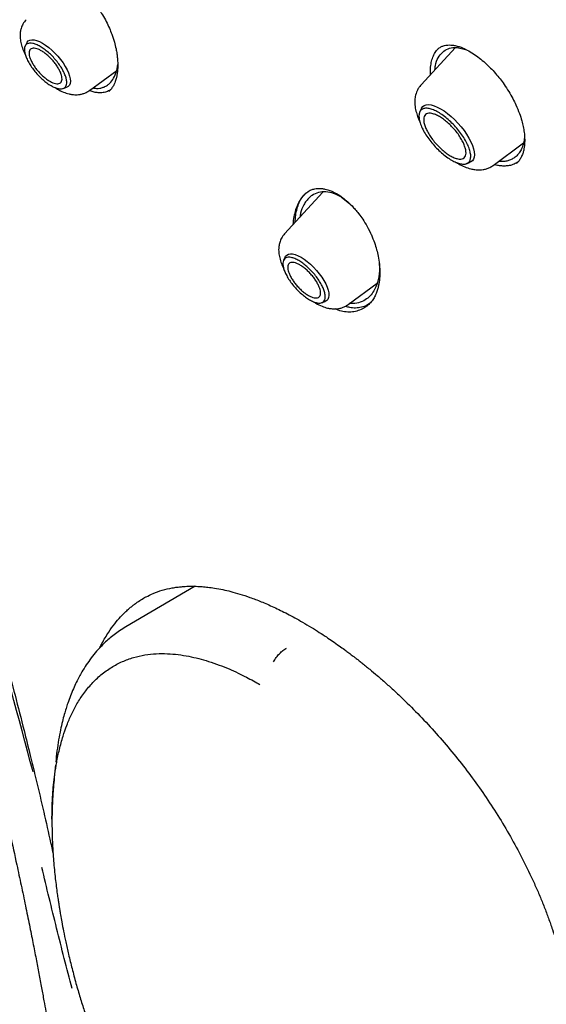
# Model space of a CAD drawing. Header units: millimetres. Extents: x 8 to 1762, y 12 to 2803.
# Tile 19 of 118: x 1513 to 1530, y 979 to 1010. Entities that reach past the tile are written whole.
import ezdxf

# ---------------------------------------------------------------- set-up
doc = ezdxf.new("R2010")
doc.units = ezdxf.units.MM

msp = doc.modelspace()

# ---------------------------------------------------------------- linework, layer by layer
at = {"color": 7, "linetype": 'Continuous', "lineweight": 30}
for p, q in [((1513.604, 1009.231), (1513.552, 1009.127)), ((1526.942, 1009.077), (1525.873, 1007.916)), ((1526.398, 1009.033), (1526.403, 1009.037)), ((1515.558, 1007.745), (1516.402, 1008.369)), ((1514.738, 1007.805), (1514.848, 1007.845)), ((1525.889, 1007.19), (1525.835, 1007.081)), ((1528.119, 1005.413), (1529.064, 1006.11)), ((1527.285, 1005.465), (1527.4, 1005.507)), ((1522.819, 1004.576), (1521.627, 1003.281)), ((1522.285, 1004.542), (1522.351, 1004.593)), ((1523.395, 1004.426), (1523.66, 1004.212)), ((1521.649, 1002.565), (1521.598, 1002.46)), ((1523.603, 1001.079), (1524.508, 1001.747)), ((1522.784, 1001.139), (1522.894, 1001.178)), ((1524.253, 1001.094), (1524.241, 1001.082)), ((1518.843, 992.31), (1516.689, 991.05)), ((1514.433, 986.041), (1514.432, 986.029))]:
    msp.add_line(p, q, dxfattribs=at)
at = {"color": 7, "linetype": 'Continuous', "lineweight": 30, "flags": 128}
for points in [[(1513.604, 1009.231), (1513.613, 1009.248), (1513.65, 1009.289), (1513.699, 1009.314), (1513.76, 1009.325), (1513.832, 1009.32), (1513.912, 1009.301), (1514, 1009.267), (1514.093, 1009.218), (1514.19, 1009.157), (1514.288, 1009.084), (1514.386, 1009), (1514.482, 1008.908), (1514.573, 1008.81), (1514.659, 1008.706), (1514.736, 1008.6), (1514.804, 1008.494), (1514.861, 1008.389), (1514.906, 1008.288), (1514.938, 1008.193), (1514.957, 1008.106), (1514.962, 1008.029), (1514.952, 1007.962), (1514.929, 1007.909), (1514.892, 1007.869), (1514.848, 1007.845)], [(1525.889, 1007.19), (1525.889, 1007.191), (1525.925, 1007.241), (1525.973, 1007.277), (1526.034, 1007.298), (1526.107, 1007.304), (1526.189, 1007.294), (1526.28, 1007.269), (1526.379, 1007.228), (1526.483, 1007.174), (1526.59, 1007.106), (1526.7, 1007.026), (1526.809, 1006.936), (1526.917, 1006.836), (1527.02, 1006.729), (1527.119, 1006.616), (1527.21, 1006.499), (1527.292, 1006.381), (1527.365, 1006.263), (1527.425, 1006.147), (1527.474, 1006.035), (1527.509, 1005.93), (1527.53, 1005.833), (1527.538, 1005.745), (1527.53, 1005.668), (1527.509, 1005.604), (1527.473, 1005.554), (1527.425, 1005.518), (1527.4, 1005.507)], [(1521.649, 1002.565), (1521.659, 1002.582), (1521.696, 1002.622), (1521.745, 1002.648), (1521.806, 1002.659), (1521.877, 1002.654), (1521.958, 1002.634), (1522.045, 1002.6), (1522.138, 1002.552), (1522.235, 1002.49), (1522.334, 1002.417), (1522.432, 1002.334), (1522.527, 1002.242), (1522.619, 1002.143), (1522.704, 1002.04), (1522.782, 1001.934), (1522.85, 1001.827), (1522.907, 1001.723), (1522.952, 1001.622), (1522.984, 1001.527), (1523.003, 1001.44), (1523.007, 1001.362), (1522.998, 1001.296), (1522.974, 1001.242), (1522.938, 1001.202), (1522.894, 1001.178)]]:
    msp.add_lwpolyline(points, dxfattribs=at)
at = {"color": 7, "linetype": 'Continuous', "lineweight": 30}
for points, knots in [([(1566.118, 1002.181), (1566.206, 1002.264), (1566.372, 1002.422), (1566.576, 1002.629), (1566.765, 1002.83), (1566.943, 1003.029), (1567.103, 1003.218), (1567.25, 1003.399), (1567.397, 1003.588), (1567.538, 1003.779), (1567.672, 1003.97), (1567.801, 1004.162), (1567.935, 1004.371), (1568.076, 1004.602), (1568.217, 1004.848), (1568.352, 1005.1), (1568.485, 1005.362), (1568.615, 1005.636), (1568.74, 1005.917), (1568.853, 1006.19), (1568.954, 1006.45), (1569.044, 1006.699), (1569.132, 1006.956), (1569.219, 1007.23), (1569.306, 1007.524), (1569.39, 1007.835), (1569.471, 1008.162), (1569.548, 1008.508), (1569.619, 1008.865), (1569.684, 1009.235), (1569.734, 1009.566), (1569.772, 1009.849), (1569.799, 1010.071), (1569.821, 1010.274), (1569.839, 1010.456), (1569.856, 1010.644), (1569.872, 1010.85), (1569.889, 1011.092), (1569.904, 1011.363), (1569.915, 1011.623), (1569.922, 1011.868), (1569.927, 1012.091), (1569.929, 1012.318), (1569.929, 1012.531), (1569.928, 1012.702), (1569.926, 1012.829), (1569.924, 1012.918), (1569.922, 1012.993), (1569.921, 1013.068), (1569.918, 1013.17), (1569.913, 1013.312), (1569.906, 1013.502), (1569.892, 1013.79), (1569.869, 1014.161), (1569.836, 1014.599), (1569.792, 1015.072), (1569.737, 1015.577), (1569.668, 1016.113), (1569.594, 1016.628), (1569.513, 1017.132), (1569.427, 1017.626), (1569.335, 1018.107), (1569.244, 1018.561), (1569.152, 1018.991), (1569.058, 1019.41), (1568.949, 1019.869), (1568.82, 1020.387), (1568.668, 1020.97), (1568.495, 1021.592), (1568.339, 1022.126), (1568.211, 1022.548), (1568.122, 1022.835), (1568.039, 1023.099), (1567.962, 1023.338), (1567.887, 1023.569), (1567.815, 1023.786), (1567.744, 1023.999), (1567.664, 1024.233), (1567.566, 1024.517), (1567.444, 1024.863), (1567.306, 1025.248), (1567.145, 1025.687), (1566.958, 1026.181), (1566.744, 1026.734), (1566.505, 1027.335), (1566.241, 1027.979), (1565.957, 1028.651), (1565.604, 1029.463), (1565.179, 1030.404), (1564.677, 1031.475), (1564.196, 1032.461), (1563.744, 1033.36), (1563.324, 1034.173), (1562.9, 1034.974), (1562.481, 1035.746), (1562.078, 1036.474), (1561.696, 1037.149), (1561.356, 1037.741), (1561.056, 1038.255), (1560.795, 1038.697), (1560.54, 1039.123), (1560.277, 1039.56), (1559.99, 1040.029), (1559.682, 1040.527), (1559.355, 1041.05), (1559.007, 1041.599), (1558.632, 1042.182), (1558.232, 1042.796), (1557.703, 1043.595), (1557.053, 1044.559), (1556.284, 1045.671), (1555.515, 1046.757), (1554.748, 1047.816), (1553.879, 1048.989), (1552.896, 1050.282), (1551.789, 1051.698), (1550.658, 1053.103), (1549.505, 1054.496), (1548.33, 1055.877), (1547.134, 1057.243), (1545.92, 1058.593), (1544.731, 1059.88), (1543.57, 1061.104), (1542.441, 1062.266), (1541.3, 1063.411), (1540.149, 1064.538), (1539.072, 1065.566), (1538.066, 1066.505), (1537.126, 1067.365), (1536.162, 1068.23), (1535.171, 1069.098), (1534.282, 1069.86), (1533.5, 1070.518), (1532.832, 1071.071), (1532.17, 1071.611), (1531.531, 1072.123), (1530.938, 1072.593), (1530.391, 1073.019), (1529.892, 1073.404), (1529.436, 1073.751), (1529.082, 1074.017), (1528.816, 1074.215), (1528.613, 1074.366), (1528.385, 1074.535), (1528.118, 1074.731), (1527.813, 1074.953), (1527.47, 1075.201), (1527.09, 1075.473), (1526.672, 1075.769), (1526.212, 1076.091), (1525.709, 1076.437), (1525.165, 1076.808), (1524.581, 1077.198), (1523.959, 1077.607), (1523.302, 1078.03), (1522.613, 1078.465), (1521.891, 1078.91), (1521.133, 1079.367), (1520.619, 1079.666), (1520.355, 1079.819)], [0, 0, 0, 0, 0.005222, 0.0099109, 0.0145947, 0.0193305, 0.0235696, 0.0275822, 0.0318769, 0.0363006, 0.0403132, 0.0444077, 0.0488708, 0.0537545, 0.0589458, 0.0640399, 0.0689969, 0.0745937, 0.0799893, 0.0851358, 0.0899366, 0.0943888, 0.0986791, 0.1037885, 0.1088676, 0.1140513, 0.1197888, 0.125481, 0.1313728, 0.1373576, 0.1434353, 0.1472309, 0.1507115, 0.1538495, 0.1566451, 0.1591471, 0.1624593, 0.1661071, 0.1701377, 0.1746455, 0.1777244, 0.1809928, 0.1844426, 0.1876177, 0.1902516, 0.1917987, 0.193071, 0.1940686, 0.195013, 0.1962718, 0.198404, 0.2010846, 0.2043135, 0.2105327, 0.2165325, 0.2223117, 0.229706, 0.2367048, 0.2433523, 0.2496872, 0.2561776, 0.2623048, 0.2680696, 0.2734727, 0.2786241, 0.2840091, 0.2907292, 0.2978533, 0.3053812, 0.3133124, 0.3169648, 0.3203787, 0.323485, 0.3262838, 0.328775, 0.3315725, 0.3338662, 0.3361947, 0.3397214, 0.3437107, 0.3481384, 0.3530012, 0.358741, 0.364988, 0.3717423, 0.3790032, 0.386578, 0.3941151, 0.4058684, 0.417511, 0.4290433, 0.4377947, 0.4464817, 0.4551025, 0.463366, 0.4710591, 0.4781823, 0.4847355, 0.4897508, 0.4943722, 0.498652, 0.5031697, 0.508086, 0.513401, 0.5187774, 0.5245081, 0.5305931, 0.5370324, 0.5437507, 0.5556155, 0.5672271, 0.5785855, 0.589691, 0.6005436, 0.6156064, 0.6306208, 0.6456341, 0.6606464, 0.6756582, 0.6906698, 0.7056812, 0.7206926, 0.7341433, 0.7475945, 0.7610463, 0.7744983, 0.7879508, 0.7985309, 0.8092981, 0.820318, 0.831591, 0.8431171, 0.8505839, 0.8581534, 0.8657817, 0.8730206, 0.8797532, 0.8858724, 0.891503, 0.8966447, 0.9012976, 0.9034786, 0.9056296, 0.9081849, 0.911197, 0.9146659, 0.9185176, 0.9228101, 0.9275434, 0.9327177, 0.9384392, 0.944618, 0.9512542, 0.958348, 0.9658995, 0.9737617, 0.9820657, 0.9908117, 1, 1, 1, 1]), ([(1482.247, 1069.873), (1482.297, 1069.912), (1482.447, 1070.026), (1482.708, 1070.203), (1483.029, 1070.405), (1483.363, 1070.593), (1483.707, 1070.768), (1484.061, 1070.929), (1484.427, 1071.077), (1484.803, 1071.212), (1485.189, 1071.334), (1485.585, 1071.442), (1485.992, 1071.537), (1486.409, 1071.618), (1486.835, 1071.686), (1487.271, 1071.741), (1487.717, 1071.782), (1488.172, 1071.81), (1488.637, 1071.825), (1489.111, 1071.826), (1489.594, 1071.813), (1490.085, 1071.787), (1490.586, 1071.748), (1491.096, 1071.696), (1491.613, 1071.629), (1492.14, 1071.55), (1492.674, 1071.457), (1493.217, 1071.351), (1493.767, 1071.231), (1494.325, 1071.098), (1494.89, 1070.952), (1495.463, 1070.792), (1496.042, 1070.619), (1496.629, 1070.433), (1497.222, 1070.234), (1497.822, 1070.022), (1498.428, 1069.797), (1499.04, 1069.559), (1499.658, 1069.308), (1500.281, 1069.044), (1500.91, 1068.768), (1501.545, 1068.479), (1502.184, 1068.178), (1502.828, 1067.864), (1503.477, 1067.537), (1504.13, 1067.199), (1504.787, 1066.848), (1505.448, 1066.486), (1506.113, 1066.111), (1506.781, 1065.725), (1507.453, 1065.327), (1508.127, 1064.918), (1508.805, 1064.497), (1509.485, 1064.065), (1510.167, 1063.622), (1510.851, 1063.168), (1511.538, 1062.704), (1512.225, 1062.228), (1512.915, 1061.742), (1513.605, 1061.246), (1514.297, 1060.74), (1514.989, 1060.224), (1515.681, 1059.698), (1516.374, 1059.162), (1517.067, 1058.617), (1517.76, 1058.062), (1518.452, 1057.499), (1519.144, 1056.926), (1519.834, 1056.345), (1520.524, 1055.755), (1521.212, 1055.157), (1521.899, 1054.551), (1522.583, 1053.937), (1523.266, 1053.315), (1523.947, 1052.686), (1524.625, 1052.049), (1525.3, 1051.405), (1525.972, 1050.755), (1526.641, 1050.098), (1527.307, 1049.434), (1527.969, 1048.764), (1528.627, 1048.088), (1529.281, 1047.406), (1529.931, 1046.719), (1530.576, 1046.026), (1531.216, 1045.328), (1531.852, 1044.626), (1532.483, 1043.918), (1533.108, 1043.207), (1533.727, 1042.491), (1534.341, 1041.771), (1534.949, 1041.048), (1535.551, 1040.321), (1536.146, 1039.591), (1536.735, 1038.858), (1537.317, 1038.122), (1537.892, 1037.384), (1538.46, 1036.643), (1539.02, 1035.901), (1539.573, 1035.157), (1540.118, 1034.411), (1540.656, 1033.664), (1541.185, 1032.917), (1541.706, 1032.168), (1542.219, 1031.419), (1542.723, 1030.67), (1543.219, 1029.92), (1543.705, 1029.171), (1544.182, 1028.423), (1544.65, 1027.675), (1545.109, 1026.929), (1545.558, 1026.183), (1545.998, 1025.439), (1546.428, 1024.697), (1546.847, 1023.957), (1547.257, 1023.219), (1547.656, 1022.484), (1548.045, 1021.751), (1548.423, 1021.022), (1548.791, 1020.296), (1549.148, 1019.573), (1549.494, 1018.854), (1549.83, 1018.139), (1550.154, 1017.428), (1550.467, 1016.721), (1550.768, 1016.02), (1551.058, 1015.323), (1551.337, 1014.631), (1551.604, 1013.945), (1551.859, 1013.264), (1552.103, 1012.59), (1552.335, 1011.921), (1552.555, 1011.259), (1552.763, 1010.603), (1552.959, 1009.954), (1553.142, 1009.312), (1553.314, 1008.677), (1553.474, 1008.05), (1553.621, 1007.43), (1553.756, 1006.818), (1553.878, 1006.215), (1553.989, 1005.619), (1554.087, 1005.032), (1554.172, 1004.454), (1554.245, 1003.884), (1554.306, 1003.324), (1554.354, 1002.772), (1554.39, 1002.23), (1554.413, 1001.698), (1554.424, 1001.175), (1554.422, 1000.663), (1554.408, 1000.16), (1554.382, 999.668), (1554.343, 999.186), (1554.292, 998.715), (1554.229, 998.254), (1554.153, 997.804), (1554.065, 997.365), (1553.965, 996.937), (1553.853, 996.52), (1553.728, 996.115), (1553.592, 995.721), (1553.443, 995.338), (1553.282, 994.967), (1553.109, 994.608), (1552.924, 994.26), (1552.727, 993.925), (1552.518, 993.601), (1552.297, 993.289), (1552.064, 992.99), (1551.857, 992.745), (1551.725, 992.605), (1551.678, 992.555)], [0, 0, 0, 0, 0.003019, 0.009018, 0.015013, 0.021003, 0.026987, 0.032964, 0.038934, 0.044896, 0.05085, 0.056798, 0.062738, 0.068672, 0.074599, 0.080522, 0.086439, 0.092353, 0.098263, 0.10417, 0.110074, 0.115976, 0.121877, 0.127776, 0.133675, 0.139572, 0.14547, 0.151367, 0.157264, 0.163161, 0.169058, 0.174956, 0.180854, 0.186753, 0.192652, 0.198551, 0.204451, 0.210352, 0.216253, 0.222155, 0.228057, 0.23396, 0.239864, 0.245768, 0.251673, 0.257578, 0.263484, 0.269391, 0.275298, 0.281205, 0.287113, 0.293021, 0.29893, 0.304839, 0.310749, 0.316659, 0.322569, 0.32848, 0.334391, 0.340302, 0.346214, 0.352126, 0.358038, 0.363951, 0.369863, 0.375776, 0.381689, 0.387603, 0.393516, 0.39943, 0.405344, 0.411258, 0.417172, 0.423087, 0.429001, 0.434916, 0.44083, 0.446745, 0.45266, 0.458575, 0.46449, 0.470405, 0.47632, 0.482235, 0.488151, 0.494066, 0.499981, 0.505896, 0.511812, 0.517727, 0.523642, 0.529557, 0.535472, 0.541388, 0.547303, 0.553218, 0.559132, 0.565047, 0.570962, 0.576877, 0.582791, 0.588705, 0.59462, 0.600534, 0.606448, 0.612361, 0.618275, 0.624188, 0.630102, 0.636015, 0.641927, 0.64784, 0.653752, 0.659664, 0.665576, 0.671487, 0.677399, 0.683309, 0.68922, 0.69513, 0.70104, 0.706949, 0.712858, 0.718766, 0.724674, 0.730582, 0.736489, 0.742396, 0.748302, 0.754207, 0.760112, 0.766017, 0.77192, 0.777823, 0.783726, 0.789628, 0.795529, 0.80143, 0.80733, 0.81323, 0.819129, 0.825027, 0.830925, 0.836822, 0.842719, 0.848615, 0.854512, 0.860408, 0.866304, 0.872201, 0.878098, 0.883995, 0.889893, 0.895793, 0.901694, 0.907597, 0.913503, 0.919412, 0.925324, 0.93124, 0.937161, 0.943087, 0.949019, 0.954958, 0.960904, 0.966857, 0.972818, 0.978786, 0.984762, 0.990744, 0.996733, 1, 1, 1, 1]), ([(1493.849, 1024.143), (1494.153, 1023.759), (1494.749, 1023.007), (1495.622, 1021.897), (1496.455, 1020.824), (1497.245, 1019.788), (1497.992, 1018.79), (1498.695, 1017.828), (1499.376, 1016.876), (1500.03, 1015.937), (1500.657, 1015.013), (1501.233, 1014.137), (1501.763, 1013.312), (1502.247, 1012.539), (1502.686, 1011.82), (1503.083, 1011.154), (1503.439, 1010.544), (1503.756, 1009.99), (1504.073, 1009.427), (1504.406, 1008.821), (1504.773, 1008.138), (1505.166, 1007.388), (1505.582, 1006.568), (1506.022, 1005.675), (1506.472, 1004.729), (1506.932, 1003.729), (1507.398, 1002.674), (1507.868, 1001.565), (1508.342, 1000.401), (1508.766, 999.309), (1509.141, 998.301), (1509.464, 997.403), (1509.77, 996.525), (1510.052, 995.689), (1510.307, 994.907), (1510.539, 994.179), (1510.748, 993.505), (1510.937, 992.879), (1511.104, 992.314), (1511.25, 991.809), (1511.378, 991.361), (1511.492, 990.956), (1511.592, 990.593), (1511.68, 990.274), (1511.753, 990.004), (1511.805, 989.812), (1511.838, 989.686), (1511.863, 989.595), (1511.892, 989.483), (1511.931, 989.338), (1511.978, 989.157), (1512.047, 988.892), (1512.137, 988.544), (1512.247, 988.113), (1512.379, 987.587), (1512.534, 986.957), (1512.712, 986.213), (1512.9, 985.409), (1513.096, 984.545), (1513.274, 983.735), (1513.431, 983.001), (1513.562, 982.376), (1513.683, 981.781), (1513.793, 981.231), (1513.891, 980.727), (1513.981, 980.257), (1514.062, 979.823), (1514.135, 979.427), (1514.196, 979.086), (1514.247, 978.796), (1514.292, 978.542), (1514.334, 978.294), (1514.381, 978.021), (1514.433, 977.708), (1514.491, 977.348), (1514.557, 976.938), (1514.628, 976.476), (1514.704, 975.964), (1514.785, 975.404), (1514.868, 974.795), (1514.953, 974.138), (1515.038, 973.434), (1515.123, 972.684), (1515.207, 971.888), (1515.288, 971.048), (1515.365, 970.166), (1515.439, 969.241), (1515.507, 968.275), (1515.572, 967.235), (1515.633, 966.118), (1515.691, 964.921), (1515.745, 963.678), (1515.795, 962.387), (1515.828, 961.511), (1515.844, 961.063)], [0, 0, 0, 0, 0.020608, 0.040429, 0.059462, 0.077706, 0.095165, 0.111835, 0.127713, 0.144263, 0.15986, 0.174505, 0.188196, 0.200932, 0.212713, 0.223538, 0.233407, 0.24232, 0.250278, 0.260483, 0.271328, 0.282812, 0.295991, 0.309924, 0.32461, 0.340048, 0.356239, 0.373184, 0.390882, 0.409336, 0.422781, 0.436554, 0.449859, 0.462402, 0.474186, 0.485022, 0.495128, 0.504503, 0.513149, 0.520497, 0.527213, 0.533295, 0.538743, 0.543557, 0.547707, 0.550939, 0.552221, 0.5534, 0.555057, 0.557247, 0.559969, 0.563222, 0.569197, 0.575687, 0.582655, 0.592931, 0.604105, 0.61619, 0.629201, 0.643137, 0.652759, 0.662422, 0.671418, 0.679731, 0.687362, 0.694313, 0.701105, 0.707089, 0.712265, 0.716634, 0.720211, 0.723766, 0.727827, 0.732517, 0.73791, 0.744162, 0.751189, 0.758992, 0.767572, 0.776929, 0.787065, 0.797976, 0.809661, 0.822123, 0.83536, 0.849374, 0.864166, 0.879735, 0.896082, 0.914959, 0.934781, 0.955556, 0.977292, 1, 1, 1, 1]), ([(1495.69, 1023.43), (1495.838, 1023.24), (1496.189, 1022.789), (1496.736, 1022.091), (1497.316, 1021.349), (1497.86, 1020.649), (1498.357, 1020.002), (1498.808, 1019.406), (1499.216, 1018.859), (1499.592, 1018.35), (1499.935, 1017.877), (1500.272, 1017.409), (1500.604, 1016.94), (1500.942, 1016.455), (1501.272, 1015.975), (1501.601, 1015.49), (1501.928, 1014.998), (1502.253, 1014.5), (1502.811, 1013.632), (1503.586, 1012.382), (1504.551, 1010.735), (1505.476, 1009.061), (1506.279, 1007.518), (1506.973, 1006.114), (1507.57, 1004.854), (1508.144, 1003.588), (1508.689, 1002.333), (1509.2, 1001.108), (1509.672, 999.928), (1510.018, 999.028), (1510.261, 998.379), (1510.42, 997.949), (1510.594, 997.472), (1510.783, 996.944), (1510.985, 996.369), (1511.198, 995.747), (1511.422, 995.079), (1511.656, 994.362), (1511.901, 993.589), (1512.157, 992.76), (1512.421, 991.873), (1512.691, 990.935), (1512.967, 989.944), (1513.245, 988.9), (1513.497, 987.925), (1513.65, 987.298), (1513.714, 987.037)], [0, 0, 0, 0, 0.01768, 0.04208, 0.065101, 0.086737, 0.106985, 0.124817, 0.141439, 0.156858, 0.171078, 0.184104, 0.198991, 0.213064, 0.227235, 0.241504, 0.255875, 0.270349, 0.284924, 0.331119, 0.377645, 0.424151, 0.470677, 0.50454, 0.538443, 0.572376, 0.606018, 0.638366, 0.66933, 0.698895, 0.708916, 0.720011, 0.732401, 0.746087, 0.761067, 0.777038, 0.794256, 0.812717, 0.832419, 0.8538, 0.876471, 0.900432, 0.925688, 0.952248, 0.980128, 1, 1, 1, 1]), ([(1515.471, 1010.731), (1515.513, 1010.688), (1515.604, 1010.595), (1515.732, 1010.438), (1515.853, 1010.271), (1515.97, 1010.089), (1516.078, 1009.893), (1516.175, 1009.69), (1516.261, 1009.476), (1516.331, 1009.261), (1516.381, 1009.056), (1516.41, 1008.889), (1516.429, 1008.73), (1516.438, 1008.568), (1516.434, 1008.402), (1516.421, 1008.283), (1516.407, 1008.205), (1516.398, 1008.161), (1516.386, 1008.112), (1516.369, 1008.051), (1516.341, 1007.974), (1516.298, 1007.886), (1516.239, 1007.791), (1516.185, 1007.738), (1516.156, 1007.709)], [0, 0, 0, 0, 0.048348, 0.103272, 0.155232, 0.204304, 0.265302, 0.321318, 0.372396, 0.439735, 0.495812, 0.540586, 0.579804, 0.63252, 0.685713, 0.736611, 0.753625, 0.769472, 0.78592, 0.810705, 0.844651, 0.887636, 0.939488, 1, 1, 1, 1]), ([(1513.581, 1009.947), (1513.546, 1009.903), (1513.481, 1009.822), (1513.428, 1009.685), (1513.402, 1009.562), (1513.394, 1009.428), (1513.407, 1009.282), (1513.45, 1009.11), (1513.5, 1008.97), (1513.543, 1008.889), (1513.556, 1008.865)], [0, 0, 0, 0, 0.147372, 0.275366, 0.383997, 0.473992, 0.623411, 0.776934, 0.934726, 1, 1, 1, 1]), ([(1526.169, 1008.237), (1526.167, 1008.263), (1526.16, 1008.362), (1526.173, 1008.519), (1526.209, 1008.703), (1526.271, 1008.862), (1526.344, 1008.984), (1526.406, 1009.04), (1526.43, 1009.062)], [0, 0, 0, 0, 0.069865, 0.268185, 0.466775, 0.666044, 0.866594, 1, 1, 1, 1]), ([(1526.306, 1008.386), (1526.309, 1008.431), (1526.318, 1008.58), (1526.399, 1008.77), (1526.576, 1008.994), (1526.86, 1009.121), (1527.14, 1009.053), (1527.257, 1009.024)], [0, 0, 0, 0, 0.082084, 0.269614, 0.446606, 0.76733, 1, 1, 1, 1]), ([(1526.396, 1009.036), (1526.425, 1009.059), (1526.479, 1009.1), (1526.562, 1009.134), (1526.636, 1009.152), (1526.714, 1009.161), (1526.796, 1009.161), (1526.892, 1009.15), (1526.996, 1009.128), (1527.075, 1009.101), (1527.118, 1009.087)], [0, 0, 0, 0, 0.179841, 0.324674, 0.434767, 0.522586, 0.645341, 0.747003, 0.864998, 1, 1, 1, 1]), ([(1527.118, 1009.087), (1527.181, 1009.06), (1527.307, 1009.007), (1527.5, 1008.892), (1527.687, 1008.758), (1527.865, 1008.609), (1528.033, 1008.448), (1528.188, 1008.281), (1528.329, 1008.11), (1528.469, 1007.92), (1528.602, 1007.716), (1528.724, 1007.501), (1528.837, 1007.273), (1528.933, 1007.04), (1529.007, 1006.814), (1529.055, 1006.617), (1529.086, 1006.435), (1529.1, 1006.254), (1529.098, 1006.102), (1529.085, 1005.979), (1529.067, 1005.878), (1529.037, 1005.77), (1528.988, 1005.654), (1528.924, 1005.551), (1528.873, 1005.5), (1528.847, 1005.474)], [0, 0, 0, 0, 0.0524617, 0.1032603, 0.1523031, 0.1994664, 0.2446384, 0.2877437, 0.3287549, 0.367826, 0.4169933, 0.4626465, 0.5046556, 0.5606888, 0.6083218, 0.6482809, 0.6887826, 0.7321692, 0.7774107, 0.8057191, 0.8333662, 0.8676444, 0.9094803, 0.9542354, 1, 1, 1, 1]), ([(1515.661, 1007.822), (1515.7, 1007.816), (1515.775, 1007.805), (1515.883, 1007.812), (1515.989, 1007.839), (1516.092, 1007.888), (1516.205, 1007.976), (1516.318, 1008.122), (1516.389, 1008.302), (1516.424, 1008.454), (1516.432, 1008.526), (1516.436, 1008.557)], [0, 0, 0, 0, 0.094625, 0.184641, 0.283101, 0.386788, 0.495837, 0.669598, 0.856091, 0.93742, 1, 1, 1, 1]), ([(1514.484, 1007.834), (1514.508, 1007.818), (1514.595, 1007.759), (1514.74, 1007.692), (1514.893, 1007.64), (1515.038, 1007.613), (1515.155, 1007.609), (1515.267, 1007.621), (1515.362, 1007.644), (1515.463, 1007.683), (1515.525, 1007.724), (1515.558, 1007.745)], [0, 0, 0, 0, 0.067798, 0.25214, 0.410388, 0.504042, 0.632125, 0.709946, 0.797201, 0.893935, 1, 1, 1, 1]), ([(1525.873, 1007.916), (1525.849, 1007.886), (1525.801, 1007.83), (1525.737, 1007.711), (1525.692, 1007.571), (1525.676, 1007.42), (1525.681, 1007.269), (1525.709, 1007.108), (1525.758, 1006.953), (1525.8, 1006.844), (1525.827, 1006.788), (1525.837, 1006.767)], [0, 0, 0, 0, 0.097059, 0.186126, 0.33984, 0.462198, 0.558264, 0.72105, 0.858137, 0.944859, 1, 1, 1, 1]), ([(1516.217, 1007.775), (1516.205, 1007.766), (1516.156, 1007.728), (1516.052, 1007.69), (1515.921, 1007.668), (1515.793, 1007.674), (1515.672, 1007.695), (1515.589, 1007.725), (1515.548, 1007.739)], [0, 0, 0, 0, 0.072107, 0.290635, 0.50969, 0.674142, 0.838215, 1, 1, 1, 1]), ([(1529.092, 1006.322), (1529.09, 1006.283), (1529.085, 1006.205), (1529.063, 1006.101), (1529.036, 1006.008), (1529.004, 1005.929), (1528.969, 1005.863), (1528.933, 1005.807), (1528.882, 1005.74), (1528.809, 1005.67), (1528.71, 1005.604), (1528.601, 1005.56), (1528.465, 1005.526), (1528.354, 1005.532), (1528.286, 1005.536)], [0, 0, 0, 0, 0.076515, 0.152567, 0.223032, 0.287932, 0.347286, 0.401113, 0.449429, 0.554887, 0.656747, 0.755055, 0.84986, 1, 1, 1, 1]), ([(1526.979, 1005.499), (1527.001, 1005.485), (1527.086, 1005.431), (1527.232, 1005.363), (1527.396, 1005.306), (1527.556, 1005.275), (1527.686, 1005.269), (1527.807, 1005.281), (1527.91, 1005.305), (1528.018, 1005.346), (1528.085, 1005.39), (1528.119, 1005.413)], [0, 0, 0, 0, 0.058973, 0.226107, 0.388824, 0.488796, 0.622673, 0.703143, 0.79286, 0.891862, 1, 1, 1, 1]), ([(1528.889, 1005.52), (1528.849, 1005.495), (1528.766, 1005.442), (1528.628, 1005.403), (1528.488, 1005.388), (1528.354, 1005.395), (1528.242, 1005.411), (1528.173, 1005.433), (1528.154, 1005.439)], [0, 0, 0, 0, 0.204421, 0.428451, 0.596493, 0.764825, 0.933802, 1, 1, 1, 1]), ([(1521.898, 1003.575), (1521.898, 1003.576), (1521.899, 1003.66), (1521.925, 1003.817), (1521.977, 1004.038), (1522.056, 1004.235), (1522.156, 1004.409), (1522.242, 1004.498), (1522.285, 1004.542)], [0, 0, 0, 0, 0.000625, 0.200492, 0.400265, 0.599886, 0.799576, 1, 1, 1, 1]), ([(1521.956, 1003.639), (1521.96, 1003.713), (1521.969, 1003.864), (1522.012, 1004.069), (1522.078, 1004.256), (1522.167, 1004.419), (1522.245, 1004.501), (1522.285, 1004.542)], [0, 0, 0, 0, 0.194181, 0.395797, 0.597186, 0.798419, 1, 1, 1, 1]), ([(1523.395, 1004.426), (1523.314, 1004.467), (1523.15, 1004.55), (1522.908, 1004.595), (1522.679, 1004.577), (1522.509, 1004.502), (1522.387, 1004.405), (1522.299, 1004.307), (1522.203, 1004.153), (1522.131, 1003.988), (1522.113, 1003.844), (1522.108, 1003.804)], [0, 0, 0, 0, 0.132425, 0.268474, 0.408476, 0.55271, 0.62467, 0.704949, 0.793505, 0.941592, 1, 1, 1, 1]), ([(1522.338, 1004.586), (1522.376, 1004.609), (1522.445, 1004.651), (1522.555, 1004.682), (1522.656, 1004.695), (1522.734, 1004.695), (1522.789, 1004.69), (1522.834, 1004.684), (1522.893, 1004.673), (1522.982, 1004.651), (1523.105, 1004.607), (1523.2, 1004.556), (1523.254, 1004.528)], [0, 0, 0, 0, 0.176027, 0.319413, 0.430931, 0.517897, 0.56395, 0.601581, 0.657161, 0.741851, 0.855917, 1, 1, 1, 1]), ([(1523.246, 1004.532), (1523.31, 1004.493), (1523.427, 1004.419), (1523.588, 1004.285), (1523.717, 1004.159), (1523.829, 1004.036), (1523.941, 1003.9), (1524.067, 1003.725), (1524.206, 1003.502), (1524.288, 1003.33), (1524.332, 1003.237)], [0, 0, 0, 0, 0.1514399, 0.2807814, 0.3880802, 0.4739775, 0.5688765, 0.688077, 0.8316824, 1, 1, 1, 1]), ([(1521.626, 1003.281), (1521.592, 1003.237), (1521.527, 1003.155), (1521.473, 1003.018), (1521.447, 1002.896), (1521.439, 1002.762), (1521.452, 1002.615), (1521.495, 1002.444), (1521.546, 1002.304), (1521.589, 1002.222), (1521.601, 1002.199)], [0, 0, 0, 0, 0.147372, 0.275366, 0.383997, 0.473992, 0.623411, 0.776934, 0.934726, 1, 1, 1, 1]), ([(1524.328, 1003.247), (1524.361, 1003.167), (1524.424, 1003.015), (1524.491, 1002.795), (1524.544, 1002.571), (1524.577, 1002.355), (1524.59, 1002.158), (1524.59, 1002.013), (1524.584, 1001.909), (1524.577, 1001.83), (1524.566, 1001.75), (1524.548, 1001.655), (1524.519, 1001.539), (1524.474, 1001.412), (1524.41, 1001.281), (1524.325, 1001.158), (1524.255, 1001.092), (1524.218, 1001.057)], [0, 0, 0, 0, 0.090359, 0.172404, 0.246228, 0.341582, 0.418636, 0.477547, 0.51848, 0.54826, 0.579682, 0.625364, 0.681033, 0.747878, 0.8245, 0.908706, 1, 1, 1, 1]), ([(1524.57, 1002.372), (1524.576, 1002.291), (1524.591, 1002.075), (1524.532, 1001.778), (1524.397, 1001.457), (1524.187, 1001.233), (1523.932, 1001.129), (1523.765, 1001.099), (1523.671, 1001.118), (1523.66, 1001.121)], [0, 0, 0, 0, 0.1095462, 0.2918988, 0.453321, 0.6899955, 0.8371836, 0.9814889, 1, 1, 1, 1]), ([(1513.799, 986.538), (1513.349, 988.23), (1512.449, 991.609), (1510.772, 996.627), (1509.436, 999.902), (1508.768, 1001.54)], [0, 0, 0, 0, 0.333731, 0.666746, 1, 1, 1, 1]), ([(1522.53, 1001.168), (1522.553, 1001.152), (1522.641, 1001.093), (1522.785, 1001.026), (1522.939, 1000.974), (1523.084, 1000.947), (1523.201, 1000.942), (1523.312, 1000.954), (1523.408, 1000.977), (1523.509, 1001.016), (1523.571, 1001.057), (1523.603, 1001.079)], [0, 0, 0, 0, 0.067798, 0.25214, 0.410388, 0.504042, 0.632125, 0.709946, 0.797201, 0.893935, 1, 1, 1, 1]), ([(1524.227, 1001.068), (1524.219, 1001.06), (1524.166, 1001.007), (1524.049, 1000.939), (1523.877, 1000.869), (1523.691, 1000.839), (1523.495, 1000.85), (1523.331, 1000.885), (1523.236, 1000.933), (1523.208, 1000.946)], [0, 0, 0, 0, 0.0311182, 0.2108863, 0.3900565, 0.5686143, 0.7469179, 0.9259038, 1, 1, 1, 1]), ([(1523.526, 1001.032), (1523.567, 1001.019), (1523.674, 1000.986), (1523.839, 1000.977), (1524.018, 1000.999), (1524.173, 1001.052), (1524.26, 1001.112), (1524.299, 1001.139)], [0, 0, 0, 0, 0.139911, 0.364713, 0.589611, 0.814684, 1, 1, 1, 1]), ([(1517.318, 991.977), (1517.391, 992.015), (1517.545, 992.094), (1517.815, 992.19), (1518.071, 992.251), (1518.278, 992.283), (1518.413, 992.297), (1518.528, 992.306), (1518.622, 992.31), (1518.694, 992.311), (1518.758, 992.311), (1518.833, 992.31), (1518.936, 992.307), (1519.075, 992.298), (1519.249, 992.282), (1519.461, 992.252), (1519.699, 992.208), (1519.96, 992.147), (1520.241, 992.068), (1520.557, 991.964), (1520.908, 991.83), (1521.297, 991.66), (1521.724, 991.452), (1522.027, 991.282), (1522.184, 991.194)], [0, 0, 0, 0, 0.0690206, 0.1463742, 0.2225889, 0.2580893, 0.2885874, 0.3140815, 0.3345714, 0.3500562, 0.3610721, 0.3760632, 0.3979386, 0.426702, 0.4623598, 0.5049223, 0.5544066, 0.6023519, 0.6554287, 0.7136759, 0.7771511, 0.845939, 0.9201628, 1, 1, 1, 1]), ([(1515.88, 990.399), (1515.902, 990.443), (1515.953, 990.548), (1516.044, 990.71), (1516.174, 990.919), (1516.332, 991.139), (1516.512, 991.351), (1516.664, 991.504), (1516.786, 991.613), (1516.875, 991.687), (1516.933, 991.732), (1516.963, 991.754), (1516.972, 991.761), (1516.981, 991.767), (1516.989, 991.773), (1516.998, 991.779), (1517.102, 991.853), (1517.205, 991.926), (1517.316, 991.978), (1517.318, 991.979)], [0, 0, 0, 0, 0.061224, 0.147531, 0.239416, 0.384978, 0.51366, 0.625438, 0.689935, 0.747036, 0.791155, 0.796507, 0.801759, 0.806911, 0.811964, 0.816917, 0.82177, 0.997205, 1, 1, 1, 1]), ([(1516.69, 991.051), (1516.623, 991.009), (1516.486, 990.925), (1516.319, 990.801), (1516.168, 990.679), (1516.026, 990.55), (1515.898, 990.421), (1515.758, 990.266), (1515.608, 990.08), (1515.457, 989.866), (1515.333, 989.669), (1515.231, 989.486), (1515.142, 989.312), (1515.05, 989.114), (1514.96, 988.896), (1514.886, 988.69), (1514.824, 988.499), (1514.768, 988.311), (1514.71, 988.09), (1514.651, 987.829), (1514.593, 987.524), (1514.542, 987.192), (1514.518, 986.953), (1514.506, 986.837)], [0, 0, 0, 0, 0.0461839, 0.0942231, 0.1419522, 0.1863698, 0.227605, 0.2663606, 0.3236961, 0.3801095, 0.4351098, 0.4717879, 0.5116558, 0.5567119, 0.6055386, 0.6542639, 0.6888785, 0.7263801, 0.7702473, 0.8204502, 0.8769381, 0.9396397, 1, 1, 1, 1]), ([(1522.183, 991.194), (1522.275, 991.14), (1522.45, 991.038), (1522.698, 990.882), (1522.918, 990.739), (1523.126, 990.598), (1523.312, 990.467), (1523.471, 990.353), (1523.58, 990.272), (1523.652, 990.219), (1523.708, 990.177), (1523.767, 990.131), (1523.841, 990.075), (1523.929, 990.006), (1524.032, 989.925), (1524.149, 989.83), (1524.311, 989.698), (1524.522, 989.521), (1524.779, 989.296), (1525.045, 989.054), (1525.4, 988.719), (1525.837, 988.283), (1526.346, 987.734), (1526.835, 987.163), (1527.303, 986.573), (1527.747, 985.965), (1528.168, 985.337), (1528.563, 984.69), (1528.93, 984.027), (1529.211, 983.465), (1529.42, 983.01), (1529.569, 982.667), (1529.709, 982.322), (1529.84, 981.975), (1529.96, 981.637), (1530.065, 981.315), (1530.152, 981.029), (1530.219, 980.79), (1530.261, 980.63), (1530.285, 980.533), (1530.298, 980.483), (1530.308, 980.442), (1530.32, 980.392), (1530.338, 980.318), (1530.363, 980.208), (1530.395, 980.063), (1530.431, 979.882), (1530.472, 979.667), (1530.513, 979.418), (1530.552, 979.135), (1530.587, 978.82), (1530.614, 978.474), (1530.628, 978.099), (1530.625, 977.695), (1530.606, 977.301), (1530.574, 977.047), (1530.56, 976.933)], [0, 0, 0, 0, 0.020951, 0.039681, 0.056207, 0.070541, 0.086258, 0.098108, 0.106098, 0.11079, 0.114124, 0.118546, 0.124054, 0.130648, 0.138327, 0.147091, 0.156938, 0.174599, 0.194653, 0.215049, 0.23538, 0.276256, 0.316893, 0.357304, 0.397507, 0.437519, 0.477591, 0.518068, 0.558779, 0.599684, 0.620221, 0.640814, 0.661468, 0.682185, 0.702958, 0.722108, 0.74012, 0.754506, 0.765263, 0.769075, 0.77208, 0.774281, 0.776557, 0.781197, 0.787874, 0.796768, 0.807871, 0.821177, 0.836681, 0.854381, 0.874278, 0.896383, 0.920713, 0.947298, 0.97618, 1, 1, 1, 1]), ([(1521.284, 989.956), (1521.311, 990.001), (1521.367, 990.093), (1521.467, 990.213), (1521.576, 990.316), (1521.651, 990.364), (1521.689, 990.388)], [0, 0, 0, 0, 0.24751, 0.500016, 0.752514, 1, 1, 1, 1]), ([(1514.389, 985.056), (1514.389, 985.066), (1514.389, 985.091), (1514.389, 985.131), (1514.39, 985.176), (1514.39, 985.222), (1514.391, 985.27), (1514.392, 985.315), (1514.394, 985.415), (1514.399, 985.583), (1514.412, 985.84), (1514.436, 986.139), (1514.476, 986.476), (1514.535, 986.846), (1514.62, 987.244), (1514.724, 987.628), (1514.85, 987.992), (1514.993, 988.329), (1515.167, 988.662), (1515.378, 988.983), (1515.626, 989.286), (1515.912, 989.56), (1516.23, 989.791), (1516.57, 989.97), (1516.92, 990.098), (1517.273, 990.177), (1517.626, 990.215), (1517.973, 990.216), (1518.311, 990.187), (1518.637, 990.134), (1518.951, 990.062), (1519.266, 989.972), (1519.579, 989.865), (1519.889, 989.742), (1520.171, 989.615), (1520.426, 989.489), (1520.652, 989.369), (1520.792, 989.289), (1520.857, 989.252)], [0, 0, 0, 0, 0.002182, 0.005591, 0.009006, 0.012426, 0.016039, 0.020124, 0.022719, 0.038869, 0.059006, 0.083057, 0.11099, 0.142819, 0.178604, 0.218415, 0.25247, 0.288936, 0.327839, 0.369592, 0.414056, 0.460426, 0.507954, 0.55457, 0.598976, 0.6413, 0.681613, 0.719932, 0.755595, 0.789226, 0.82071, 0.850012, 0.882184, 0.911475, 0.937917, 0.96151, 0.982225, 1, 1, 1, 1]), ([(1513.714, 987.037), (1513.766, 986.824), (1513.899, 986.278), (1514.101, 985.413), (1514.285, 984.613), (1514.389, 984.146), (1514.422, 983.998)], [0, 0, 0, 0, 0.2109057, 0.5398225, 0.8544737, 1, 1, 1, 1]), ([(1514.498, 986.754), (1514.486, 986.621), (1514.464, 986.383), (1514.443, 986.146), (1514.433, 986.041)], [0, 0, 0, 0, 0.557728, 1, 1, 1, 1]), ([(1514.434, 986.041), (1514.429, 985.982), (1514.418, 985.849), (1514.405, 985.641), (1514.395, 985.399), (1514.388, 985.132), (1514.388, 984.841), (1514.394, 984.557), (1514.404, 984.285), (1514.419, 984.025), (1514.439, 983.757), (1514.463, 983.483), (1514.491, 983.219), (1514.521, 982.972), (1514.549, 982.757), (1514.575, 982.579), (1514.595, 982.447), (1514.612, 982.338), (1514.631, 982.222), (1514.659, 982.06), (1514.698, 981.841), (1514.751, 981.56), (1514.821, 981.225), (1514.908, 980.834), (1515.013, 980.403), (1515.133, 979.953), (1515.26, 979.517), (1515.388, 979.11), (1515.512, 978.741), (1515.631, 978.409), (1515.747, 978.099), (1515.859, 977.815), (1515.964, 977.563), (1516.055, 977.352), (1516.134, 977.178), (1516.206, 977.02), (1516.279, 976.866), (1516.36, 976.701), (1516.456, 976.511), (1516.576, 976.283), (1516.72, 976.021), (1516.889, 975.732), (1517.083, 975.421), (1517.312, 975.081), (1517.58, 974.715), (1517.892, 974.33), (1518.251, 973.932), (1518.517, 973.682), (1518.656, 973.551)], [0, 0, 0, 0, 0.01321, 0.029715, 0.04968, 0.072397, 0.09596, 0.120284, 0.139931, 0.160047, 0.180633, 0.201689, 0.222324, 0.240212, 0.257064, 0.270228, 0.279709, 0.286152, 0.294324, 0.3052, 0.321816, 0.342322, 0.36672, 0.395016, 0.427225, 0.460594, 0.492967, 0.522819, 0.550144, 0.574936, 0.597194, 0.620163, 0.639572, 0.655397, 0.66918, 0.680519, 0.692715, 0.70577, 0.720174, 0.738672, 0.761726, 0.785154, 0.812012, 0.842354, 0.876278, 0.913845, 0.955082, 1, 1, 1, 1]), ([(1515.012, 979.785), (1514.931, 980.098), (1514.768, 980.725), (1514.532, 981.668), (1514.299, 982.613), (1514.15, 983.241), (1514.075, 983.556)], [0, 0, 0, 0, 0.248683, 0.497861, 0.748079, 1, 1, 1, 1])]:
    msp.add_open_spline(points, degree=3, knots=knots, dxfattribs=at)
for points in [[(1514.826, 1008.138), (1514.834, 1008.099), (1514.852, 1008.022), (1514.846, 1007.929), (1514.817, 1007.857), (1514.763, 1007.81), (1514.687, 1007.789), (1514.592, 1007.796), (1514.482, 1007.831), (1514.36, 1007.891), (1514.232, 1007.975), (1514.102, 1008.079), (1513.976, 1008.2), (1513.857, 1008.332), (1513.752, 1008.472), (1513.663, 1008.612), (1513.594, 1008.748), (1513.549, 1008.875), (1513.528, 1008.988), (1513.532, 1009.082), (1513.562, 1009.154), (1513.615, 1009.201), (1513.691, 1009.221), (1513.786, 1009.214), (1513.896, 1009.179), (1514.018, 1009.119), (1514.146, 1009.035), (1514.276, 1008.931), (1514.403, 1008.81), (1514.521, 1008.678), (1514.627, 1008.539), (1514.715, 1008.399), (1514.785, 1008.262), (1514.812, 1008.179), (1514.826, 1008.138)], [(1514.322, 1008.031), (1514.289, 1008.051), (1514.223, 1008.092), (1514.122, 1008.174), (1514.023, 1008.268), (1513.931, 1008.371), (1513.849, 1008.479), (1513.78, 1008.588), (1513.727, 1008.694), (1513.691, 1008.793), (1513.675, 1008.88), (1513.678, 1008.954), (1513.701, 1009.01), (1513.743, 1009.046), (1513.802, 1009.062), (1513.876, 1009.056), (1513.961, 1009.03), (1514.056, 1008.983), (1514.156, 1008.917), (1514.257, 1008.836), (1514.355, 1008.742), (1514.447, 1008.639), (1514.529, 1008.531), (1514.599, 1008.422), (1514.652, 1008.316), (1514.687, 1008.218), (1514.704, 1008.13), (1514.7, 1008.057), (1514.677, 1008.001), (1514.636, 1007.964), (1514.577, 1007.948), (1514.503, 1007.954), (1514.417, 1007.98), (1514.353, 1008.014), (1514.322, 1008.031)], [(1527.391, 1005.872), (1527.402, 1005.825), (1527.424, 1005.731), (1527.417, 1005.616), (1527.381, 1005.528), (1527.315, 1005.471), (1527.223, 1005.446), (1527.107, 1005.455), (1526.972, 1005.497), (1526.823, 1005.571), (1526.666, 1005.673), (1526.507, 1005.801), (1526.353, 1005.948), (1526.208, 1006.11), (1526.079, 1006.28), (1525.97, 1006.451), (1525.887, 1006.618), (1525.831, 1006.773), (1525.805, 1006.911), (1525.81, 1007.026), (1525.847, 1007.114), (1525.912, 1007.171), (1526.005, 1007.196), (1526.121, 1007.187), (1526.256, 1007.145), (1526.404, 1007.071), (1526.561, 1006.969), (1526.72, 1006.841), (1526.875, 1006.694), (1527.019, 1006.532), (1527.148, 1006.362), (1527.257, 1006.191), (1527.342, 1006.023), (1527.375, 1005.922), (1527.391, 1005.872)], [(1526.784, 1005.711), (1526.741, 1005.737), (1526.657, 1005.79), (1526.527, 1005.896), (1526.4, 1006.016), (1526.282, 1006.148), (1526.176, 1006.287), (1526.087, 1006.428), (1526.019, 1006.564), (1525.973, 1006.691), (1525.952, 1006.803), (1525.956, 1006.897), (1525.986, 1006.969), (1526.04, 1007.016), (1526.116, 1007.037), (1526.21, 1007.03), (1526.321, 1006.995), (1526.443, 1006.935), (1526.571, 1006.851), (1526.701, 1006.747), (1526.827, 1006.626), (1526.946, 1006.494), (1527.051, 1006.355), (1527.14, 1006.214), (1527.208, 1006.078), (1527.254, 1005.951), (1527.275, 1005.839), (1527.271, 1005.744), (1527.241, 1005.672), (1527.188, 1005.625), (1527.112, 1005.605), (1527.017, 1005.613), (1526.907, 1005.646), (1526.825, 1005.689), (1526.784, 1005.711)], [(1522.871, 1001.471), (1522.88, 1001.433), (1522.897, 1001.356), (1522.892, 1001.262), (1522.863, 1001.19), (1522.809, 1001.143), (1522.733, 1001.123), (1522.638, 1001.13), (1522.528, 1001.164), (1522.406, 1001.225), (1522.278, 1001.309), (1522.148, 1001.413), (1522.021, 1001.534), (1521.903, 1001.666), (1521.797, 1001.805), (1521.709, 1001.945), (1521.64, 1002.082), (1521.594, 1002.208), (1521.573, 1002.321), (1521.578, 1002.415), (1521.607, 1002.487), (1521.661, 1002.534), (1521.737, 1002.555), (1521.832, 1002.547), (1521.942, 1002.513), (1522.064, 1002.453), (1522.192, 1002.369), (1522.322, 1002.264), (1522.448, 1002.144), (1522.567, 1002.011), (1522.672, 1001.872), (1522.761, 1001.732), (1522.831, 1001.595), (1522.858, 1001.513), (1522.871, 1001.471)], [(1522.367, 1001.364), (1522.334, 1001.385), (1522.268, 1001.426), (1522.167, 1001.508), (1522.069, 1001.601), (1521.977, 1001.704), (1521.895, 1001.813), (1521.826, 1001.922), (1521.772, 1002.028), (1521.737, 1002.126), (1521.72, 1002.214), (1521.724, 1002.287), (1521.747, 1002.343), (1521.788, 1002.38), (1521.847, 1002.396), (1521.921, 1002.39), (1522.007, 1002.363), (1522.102, 1002.316), (1522.201, 1002.251), (1522.302, 1002.17), (1522.401, 1002.076), (1522.493, 1001.973), (1522.575, 1001.865), (1522.644, 1001.756), (1522.697, 1001.65), (1522.733, 1001.551), (1522.749, 1001.464), (1522.746, 1001.39), (1522.723, 1001.334), (1522.681, 1001.298), (1522.622, 1001.282), (1522.548, 1001.288), (1522.463, 1001.313), (1522.399, 1001.347), (1522.367, 1001.364)]]:
    msp.add_open_spline(points, degree=3, dxfattribs=at)

doc.saveas('drawing.dxf')
